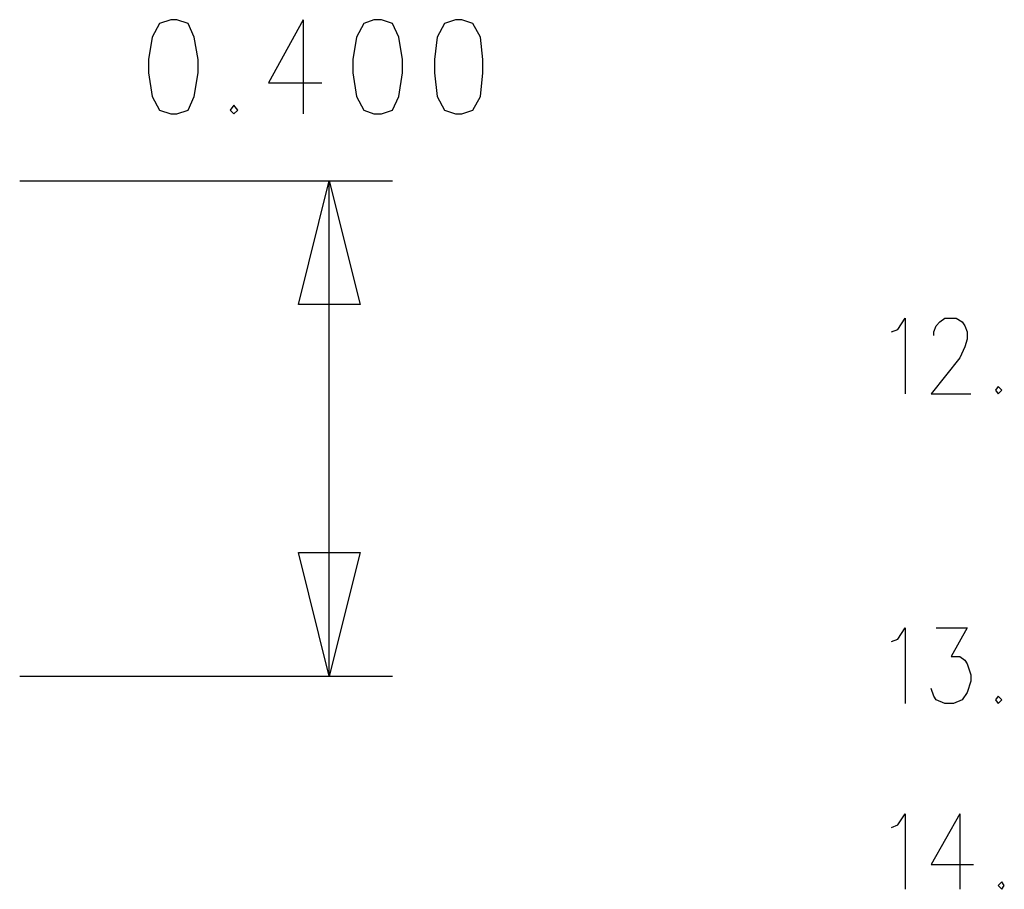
# Model space of a CAD drawing. Extents: x 11.9 to 28.1, y 10.8 to 21.2.
# Tile 32 of 45: x 23.5 to 24.3, y 14.5 to 15.2. Entities that reach past the tile are written whole.
import ezdxf

# ---------------------------------------------------------------- set-up
doc = ezdxf.new("R2010")
doc.units = 0
doc.header["$MEASUREMENT"] = 0
doc.layers.add('LAYNR1', color=2, linetype='Continuous')

msp = doc.modelspace()

# ---------------------------------------------------------------- linework, layer by layer
at = {"layer": 'LAYNR1', "color": 7}
for points in [[(23.619, 15.171), (23.61, 15.168), (23.604, 15.157), (23.601, 15.139), (23.601, 15.128), (23.604, 15.109), (23.61, 15.098), (23.619, 15.095)], [(23.624, 15.095), (23.633, 15.098), (23.638, 15.109), (23.641, 15.128), (23.641, 15.139), (23.638, 15.157), (23.633, 15.168), (23.624, 15.171), (23.619, 15.171)], [(23.726, 15.171), (23.698, 15.12), (23.741, 15.12)], [(23.726, 15.171), (23.726, 15.095)], [(23.783, 15.171), (23.775, 15.168), (23.769, 15.157), (23.766, 15.139), (23.766, 15.128), (23.769, 15.109), (23.775, 15.098), (23.783, 15.095)], [(23.789, 15.095), (23.798, 15.098), (23.803, 15.109), (23.806, 15.128), (23.806, 15.139), (23.803, 15.157), (23.798, 15.168), (23.789, 15.171), (23.783, 15.171)], [(23.849, 15.171), (23.84, 15.168), (23.834, 15.157), (23.832, 15.139), (23.832, 15.128), (23.834, 15.109), (23.84, 15.098), (23.849, 15.095)], [(23.854, 15.095), (23.863, 15.098), (23.869, 15.109), (23.871, 15.128), (23.871, 15.139), (23.869, 15.157), (23.863, 15.168), (23.854, 15.171), (23.849, 15.171)], [(23.67, 15.102), (23.667, 15.098), (23.67, 15.095)], [(23.67, 15.095), (23.673, 15.098), (23.67, 15.102)], [(23.619, 15.095), (23.624, 15.095)], [(23.783, 15.095), (23.789, 15.095)], [(23.849, 15.095), (23.854, 15.095)], [(23.497, 15.041), (23.798, 15.041)], [(23.722, 14.941), (23.747, 15.041)], [(23.747, 14.641), (23.747, 15.041)], [(23.747, 15.041), (23.772, 14.941)], [(23.772, 14.941), (23.722, 14.941)], [(24.201, 14.919), (24.206, 14.921), (24.212, 14.93), (24.212, 14.869)], [(24.235, 14.916), (24.235, 14.919), (24.237, 14.924), (24.24, 14.927), (24.244, 14.93), (24.253, 14.93), (24.258, 14.927), (24.26, 14.924), (24.262, 14.919), (24.262, 14.913), (24.26, 14.907), (24.256, 14.898), (24.233, 14.869)], [(24.287, 14.875), (24.285, 14.872), (24.287, 14.869)], [(24.287, 14.869), (24.29, 14.872), (24.287, 14.875)], [(24.233, 14.869), (24.265, 14.869)], [(23.747, 14.641), (23.722, 14.741)], [(23.722, 14.741), (23.772, 14.741)], [(23.772, 14.741), (23.747, 14.641)], [(24.201, 14.669), (24.206, 14.671), (24.212, 14.68), (24.212, 14.619)], [(24.237, 14.68), (24.262, 14.68), (24.249, 14.657), (24.256, 14.657), (24.26, 14.654), (24.262, 14.651), (24.265, 14.642)], [(23.497, 14.641), (23.798, 14.641)], [(24.265, 14.642), (24.265, 14.637), (24.262, 14.628), (24.258, 14.622), (24.251, 14.619)], [(24.244, 14.619), (24.237, 14.622), (24.235, 14.625), (24.233, 14.631)], [(24.287, 14.625), (24.285, 14.622), (24.287, 14.619)], [(24.287, 14.619), (24.29, 14.622), (24.287, 14.625)], [(24.251, 14.619), (24.244, 14.619)], [(24.201, 14.519), (24.206, 14.521), (24.212, 14.53), (24.212, 14.469)], [(24.256, 14.53), (24.233, 14.489), (24.267, 14.489)], [(24.256, 14.53), (24.256, 14.469)], [(24.29, 14.475), (24.287, 14.472), (24.29, 14.469)], [(24.29, 14.469), (24.292, 14.472), (24.29, 14.475)]]:
    msp.add_lwpolyline(points, dxfattribs=at)

doc.saveas('drawing.dxf')
